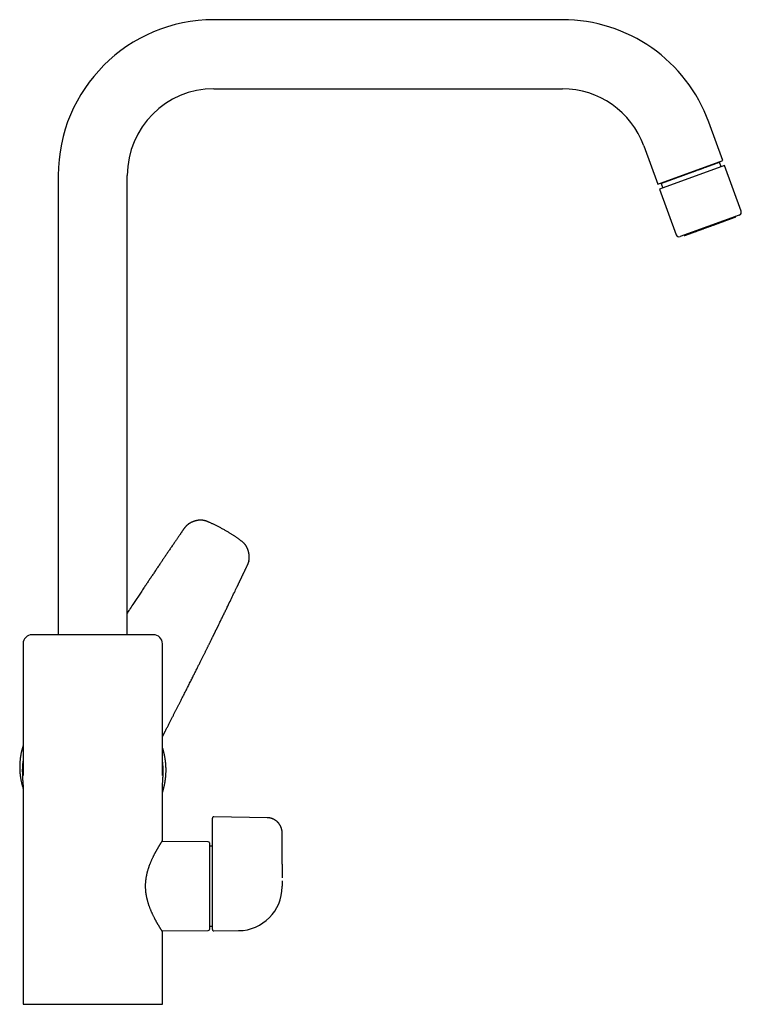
# Model space of a CAD drawing. Header units: millimetres. Extents: x 8 to 806, y 12 to 804.
# Tile 21 of 21: x 568 to 806, y 479 to 804. Entities that reach past the tile are written whole.
import ezdxf

# ---------------------------------------------------------------- set-up
doc = ezdxf.new("R2010")
doc.units = ezdxf.units.MM

msp = doc.modelspace()

# ---------------------------------------------------------------- linework, layer by layer
at = {"color": 7, "linetype": 'Continuous', "lineweight": 30}
for p, q in [((747.18, 804), (632.21, 804)), ((632.21, 781.2), (747.18, 781.2)), ((800.11, 757.47), (795.48, 770.18)), ((774.06, 762.38), (778.68, 749.68)), ((778.68, 749.68), (800.11, 757.47)), ((800.7, 755.85), (779.27, 748.05)), ((799.07, 756.94), (799.09, 757.1)), ((799.62, 755.45), (799.07, 756.94)), ((806.17, 740.81), (800.7, 755.85)), ((580.81, 752.6), (580.81, 601)), ((603.61, 601), (603.61, 752.6)), ((779.27, 748.05), (784.75, 733.01)), ((779.7, 750.05), (779.81, 749.93)), ((779.81, 749.93), (780.35, 748.44)), ((805.57, 739.53), (795.21, 735.76)), ((804.27, 739), (804.26, 739.05)), ((795.21, 735.76), (786.03, 732.42)), ((787.34, 732.89), (787.36, 732.85)), ((635.92, 635.43), (635.92, 635.43)), ((643.68, 625.13), (643.67, 625.07)), ((643.14, 623.71), (643.14, 623.71)), ((612.21, 601), (572.21, 601)), ((569.21, 598), (569.21, 559.67)), ((615.21, 559.67), (615.21, 598)), ((616.18, 569.23), (616.18, 569.23)), ((615.21, 559.64), (615.21, 559.67)), ((569.21, 546.13), (569.21, 479)), ((615.21, 533), (615.21, 546.13)), ((631.71, 538.47), (631.71, 540.49)), ((649.79, 540.59), (632.11, 540.89)), ((631.71, 534.11), (631.71, 538.47)), ((654.71, 525.22), (654.71, 535.59)), ((630.31, 532.66), (615.07, 532.79)), ((630.71, 532.26), (630.71, 503.74)), ((631.71, 531.2), (630.71, 531.2)), ((631.71, 503.65), (631.71, 531.8)), ((654.71, 519.76), (654.71, 518)), ((654.71, 517.82), (654.71, 518.01)), ((630.71, 504.8), (631.71, 504.8)), ((615.07, 503.21), (630.31, 503.34)), ((615.21, 479), (615.21, 503)), ((632.11, 503.25), (640.29, 503.32)), ((640.33, 503.33), (640.33, 503.33)), ((569.21, 479), (592.21, 479)), ((592.21, 479), (615.21, 479))]:
    msp.add_line(p, q, dxfattribs=at)
at = {"color": 7, "linetype": 'Continuous', "lineweight": 30, "flags": 128}
msp.add_lwpolyline([(654.71, 525.22), (654.71, 521.18), (654.71, 520.8)], dxfattribs=at)
at = {"color": 7, "linetype": 'Continuous', "lineweight": 30}
for centre, radius, start, end in [((632.21, 752.6), 51.4, 90, 180), ((747.18, 752.6), 51.4, 20, 90), ((632.21, 752.6), 28.6, 90, 180), ((747.18, 752.6), 28.6, 20, 90), ((804.09, 738.94), 0.2, 290, 20), ((805.23, 740.47), 1, 290, 20), ((785.68, 733.36), 1, 200, 290), ((787.55, 732.92), 0.2, 200, 290), ((572.21, 598), 3, 90, 180), ((612.21, 598), 3, 0, 90), ((592.03, 555.91), 23.07, 171.6269, 182.0297), ((592.38, 555.91), 23.07, 357.9703, 8.3563), ((630.31, 532.26), 0.4, 0, 89.5), ((640.21, 517.82), 14.5, 270.5, 0), ((630.31, 503.74), 0.4, 270.5, 0), ((632.11, 503.65), 0.4, 180, 270.5)]:
    msp.add_arc(centre, radius, start, end, dxfattribs=at)
for points, knots in [([(799.07, 756.94), (799.07, 756.94), (799.07, 756.94), (799.07, 756.94), (799.04, 756.93), (799.01, 756.92), (798.96, 756.9), (798.91, 756.88), (798.84, 756.86), (798.77, 756.83), (798.69, 756.8), (798.6, 756.77), (798.49, 756.73), (798.37, 756.69), (798.24, 756.64), (798.09, 756.59), (797.94, 756.53), (797.78, 756.47), (797.62, 756.41), (797.44, 756.35), (797.27, 756.29), (797.08, 756.22), (796.89, 756.15), (796.68, 756.07), (796.44, 755.99), (796.2, 755.9), (795.96, 755.81), (795.71, 755.72), (795.47, 755.63), (795.22, 755.54), (794.97, 755.45), (794.71, 755.36), (794.45, 755.26), (794.16, 755.16), (793.86, 755.05), (793.55, 754.93), (793.24, 754.82), (792.94, 754.71), (792.64, 754.6), (792.34, 754.49), (792.04, 754.39), (791.75, 754.28), (791.47, 754.18), (791.21, 754.08), (790.96, 753.99), (790.71, 753.9), (790.46, 753.81), (790.2, 753.72), (789.95, 753.62), (789.7, 753.53), (789.53, 753.47), (789.44, 753.44)], [0, 0, 0, 0, 0.006835, 0.029658, 0.052482, 0.075425, 0.098367, 0.119269, 0.14017, 0.161163, 0.182155, 0.201876, 0.221616, 0.244439, 0.267263, 0.290206, 0.313148, 0.33405, 0.354951, 0.375944, 0.396936, 0.416657, 0.436397, 0.45922, 0.482044, 0.504987, 0.527929, 0.548831, 0.569732, 0.590725, 0.611717, 0.631438, 0.651178, 0.674001, 0.696825, 0.719768, 0.74271, 0.763612, 0.784513, 0.805506, 0.826498, 0.846219, 0.865959, 0.882641, 0.899324, 0.916053, 0.932782, 0.949563, 0.966344, 0.983172, 1, 1, 1, 1]), ([(789.44, 753.44), (789.38, 753.41), (789.24, 753.37), (789.04, 753.29), (788.84, 753.22), (788.64, 753.15), (788.44, 753.07), (788.24, 753), (788.04, 752.93), (787.84, 752.86), (787.64, 752.78), (787.44, 752.71), (787.24, 752.64), (787.04, 752.56), (786.84, 752.49), (786.65, 752.42), (786.45, 752.35), (786.21, 752.26), (785.93, 752.16), (785.61, 752.04), (785.29, 751.93), (784.99, 751.82), (784.71, 751.72), (784.43, 751.62), (784.16, 751.52), (783.91, 751.42), (783.66, 751.33), (783.41, 751.24), (783.16, 751.15), (782.9, 751.06), (782.65, 750.97), (782.42, 750.88), (782.2, 750.8), (781.99, 750.73), (781.79, 750.66), (781.61, 750.59), (781.44, 750.53), (781.27, 750.46), (781.1, 750.4), (780.93, 750.34), (780.77, 750.28), (780.63, 750.23), (780.5, 750.19), (780.39, 750.14), (780.29, 750.11), (780.19, 750.07), (780.11, 750.04), (780.04, 750.02), (779.97, 749.99), (779.92, 749.97), (779.87, 749.96), (779.84, 749.94), (779.82, 749.94), (779.81, 749.93), (779.81, 749.93), (779.81, 749.93)], [0, 0, 0, 0, 0.013223, 0.026452, 0.039735, 0.053018, 0.066323, 0.079629, 0.09304, 0.106451, 0.119886, 0.133321, 0.146863, 0.160404, 0.17397, 0.187536, 0.201158, 0.214787, 0.237611, 0.260435, 0.283377, 0.306319, 0.327221, 0.348122, 0.369114, 0.390107, 0.409828, 0.429567, 0.452391, 0.475215, 0.498157, 0.5211, 0.542001, 0.562903, 0.583895, 0.604887, 0.624608, 0.644348, 0.667172, 0.689995, 0.712938, 0.73588, 0.756781, 0.777683, 0.798675, 0.819668, 0.839388, 0.859128, 0.881952, 0.904776, 0.927718, 0.95066, 0.971562, 0.992463, 1, 1, 1, 1]), ([(803.79, 738.61), (803.77, 738.61), (803.72, 738.59), (803.63, 738.56), (803.55, 738.53), (803.45, 738.49), (803.35, 738.46), (803.24, 738.42), (803.13, 738.38), (803.03, 738.34), (802.92, 738.3), (802.81, 738.26), (802.7, 738.22), (802.59, 738.18), (802.47, 738.13), (802.33, 738.08), (802.16, 738.02), (801.98, 737.96), (801.79, 737.89), (801.59, 737.81), (801.38, 737.74), (801.16, 737.66), (800.91, 737.56), (800.63, 737.46), (800.35, 737.36), (800.06, 737.26), (799.77, 737.15), (799.5, 737.05), (799.25, 736.96), (798.98, 736.87), (798.72, 736.77), (798.45, 736.67), (798.19, 736.58), (797.95, 736.49), (797.71, 736.4), (797.48, 736.32), (797.25, 736.23), (797.01, 736.15), (796.77, 736.06), (796.53, 735.97), (796.28, 735.88), (796.02, 735.79), (795.77, 735.69), (795.51, 735.6), (795.25, 735.51), (795, 735.42), (794.73, 735.32), (794.43, 735.21), (794.1, 735.09), (793.78, 734.97), (793.48, 734.86), (793.22, 734.77), (793, 734.69), (792.77, 734.6), (792.55, 734.52), (792.33, 734.44), (792.11, 734.36), (791.9, 734.29), (791.71, 734.22), (791.54, 734.16), (791.37, 734.09), (791.2, 734.03), (791.04, 733.97), (790.88, 733.91), (790.7, 733.85), (790.5, 733.78), (790.29, 733.7), (790.09, 733.63), (789.9, 733.56), (789.71, 733.49), (789.51, 733.42), (789.31, 733.34), (789.11, 733.27), (788.92, 733.2), (788.74, 733.14), (788.59, 733.08), (788.45, 733.03), (788.33, 732.99), (788.22, 732.95), (788.11, 732.91), (788.02, 732.88), (787.94, 732.85), (787.88, 732.82), (787.82, 732.8), (787.77, 732.78), (787.73, 732.77), (787.69, 732.76), (787.66, 732.74), (787.64, 732.74), (787.62, 732.73), (787.62, 732.73), (787.62, 732.73), (787.62, 732.73)], [0, 0, 0, 0, 0.01031, 0.020603, 0.030886, 0.04117, 0.051462, 0.061773, 0.072553, 0.081129, 0.089696, 0.098259, 0.106824, 0.115394, 0.123976, 0.132575, 0.144436, 0.156272, 0.168097, 0.179925, 0.191768, 0.203641, 0.218174, 0.232674, 0.247164, 0.261671, 0.276218, 0.288332, 0.30042, 0.312497, 0.324575, 0.33667, 0.348797, 0.358965, 0.369114, 0.379252, 0.389387, 0.399529, 0.409684, 0.419863, 0.430792, 0.441701, 0.452601, 0.463501, 0.474412, 0.485345, 0.495816, 0.509967, 0.524105, 0.538253, 0.552435, 0.562743, 0.573034, 0.583317, 0.593601, 0.603895, 0.614207, 0.624989, 0.633565, 0.642132, 0.650695, 0.659259, 0.66783, 0.676412, 0.685011, 0.696871, 0.708708, 0.720533, 0.73236, 0.744204, 0.756076, 0.77061, 0.785109, 0.7996, 0.814106, 0.828653, 0.840768, 0.852856, 0.864932, 0.877011, 0.889106, 0.901232, 0.911401, 0.92155, 0.931687, 0.941823, 0.951964, 0.96212, 0.972299, 0.983228, 0.994137, 1, 1, 1, 1]), ([(804.15, 738.75), (804.15, 738.75), (804.15, 738.75), (804.15, 738.74), (804.13, 738.74), (804.11, 738.73), (804.07, 738.72), (804.03, 738.7), (803.96, 738.68), (803.88, 738.65), (803.82, 738.63), (803.79, 738.61)], [0, 0, 0, 0, 0.048021, 0.151959, 0.256005, 0.360261, 0.460123, 0.595083, 0.729903, 0.864802, 1, 1, 1, 1]), ([(635.92, 635.43), (635.76, 635.53), (635.43, 635.71), (634.95, 635.97), (634.48, 636.23), (634.02, 636.48), (633.56, 636.71), (633.12, 636.93), (632.69, 637.14), (632.26, 637.35), (631.85, 637.54), (631.44, 637.72), (631.05, 637.9), (630.66, 638.07), (630.33, 638.21), (630.05, 638.33), (629.82, 638.43), (629.59, 638.51), (629.36, 638.59), (629.13, 638.65), (628.89, 638.71), (628.66, 638.75), (628.42, 638.78), (628.19, 638.8), (627.96, 638.81), (627.73, 638.81), (627.49, 638.8), (627.24, 638.79), (627, 638.76), (626.76, 638.72), (626.53, 638.68), (626.3, 638.63), (626.07, 638.57), (625.86, 638.51), (625.65, 638.44), (625.45, 638.37), (625.27, 638.3), (625.1, 638.23), (624.94, 638.16), (624.78, 638.09), (624.63, 638.01), (624.48, 637.94), (624.35, 637.86), (624.23, 637.79), (624.12, 637.72), (624.02, 637.66), (623.93, 637.6), (623.84, 637.54), (623.77, 637.49), (623.71, 637.44), (623.65, 637.4), (623.61, 637.37), (623.57, 637.34), (623.54, 637.31), (623.51, 637.29), (623.47, 637.26), (623.42, 637.22), (623.37, 637.17), (623.29, 637.11), (623.19, 637.02), (623.07, 636.9), (622.94, 636.77), (622.81, 636.62), (622.68, 636.47), (622.54, 636.29), (622.4, 636.11), (622.26, 635.91), (622.12, 635.7), (621.97, 635.48), (621.81, 635.25), (621.64, 635.01), (621.47, 634.76), (621.29, 634.5), (621.11, 634.23), (620.92, 633.95), (620.72, 633.66), (620.51, 633.35), (620.28, 633.02), (620.04, 632.66), (619.79, 632.3), (619.53, 631.92), (619.13, 631.34), (618.59, 630.54), (617.91, 629.55), (617.25, 628.57), (616.58, 627.59), (615.93, 626.62), (615.28, 625.66), (614.63, 624.71), (613.96, 623.72), (613.27, 622.7), (612.56, 621.63), (611.86, 620.58), (611.16, 619.54), (610.47, 618.51), (609.78, 617.49), (609.02, 616.34), (608.18, 615.08), (607.26, 613.69), (606.35, 612.31), (605.35, 610.81), (604.44, 609.43), (603.83, 608.51), (603.61, 608.16)], [0, 0, 0, 0, 0.0115117, 0.0227798, 0.0338032, 0.044581, 0.0551126, 0.0652158, 0.0750806, 0.0847065, 0.0940934, 0.1032423, 0.1121547, 0.120832, 0.1292767, 0.1344668, 0.1395657, 0.1445743, 0.1494935, 0.15432, 0.159408, 0.1643837, 0.1692444, 0.1739902, 0.1786225, 0.1831432, 0.188424, 0.1935496, 0.1985203, 0.2033355, 0.2079947, 0.2130272, 0.2178622, 0.2224984, 0.2269354, 0.2311741, 0.2351447, 0.2389256, 0.2425178, 0.2459219, 0.2495627, 0.2529625, 0.2561218, 0.2590406, 0.2617191, 0.2641574, 0.2663556, 0.2683139, 0.2702073, 0.2718103, 0.2731915, 0.2743728, 0.2753544, 0.2761364, 0.2767466, 0.2778606, 0.2792323, 0.2806379, 0.2820773, 0.2854121, 0.288915, 0.292613, 0.2965456, 0.3008017, 0.3053061, 0.3100599, 0.3150629, 0.3203119, 0.3258036, 0.3315374, 0.3375133, 0.3437322, 0.3501945, 0.3568999, 0.3638482, 0.3710388, 0.3784717, 0.3869269, 0.3956742, 0.404713, 0.4140428, 0.4236631, 0.448455, 0.4730386, 0.4974115, 0.5215757, 0.5455331, 0.5692855, 0.5928348, 0.6161826, 0.6426213, 0.6688015, 0.6947254, 0.7203955, 0.745814, 0.7709842, 0.7959984, 0.8302376, 0.8643005, 0.8981913, 0.9319137, 0.9748343, 1, 1, 1, 1]), ([(643.68, 625.13), (643.69, 625.14), (643.7, 625.19), (643.72, 625.29), (643.75, 625.43), (643.78, 625.58), (643.8, 625.75), (643.82, 625.93), (643.84, 626.11), (643.85, 626.3), (643.85, 626.47), (643.85, 626.63), (643.85, 626.8), (643.84, 626.98), (643.83, 627.16), (643.81, 627.33), (643.79, 627.49), (643.77, 627.64), (643.75, 627.78), (643.73, 627.9), (643.71, 628.01), (643.68, 628.11), (643.67, 628.2), (643.65, 628.27), (643.63, 628.34), (643.62, 628.39), (643.61, 628.43), (643.6, 628.45), (643.6, 628.47), (643.59, 628.49), (643.58, 628.53), (643.57, 628.57), (643.56, 628.61), (643.55, 628.66), (643.53, 628.71), (643.51, 628.77), (643.49, 628.83), (643.47, 628.89), (643.45, 628.96), (643.42, 629.03), (643.39, 629.12), (643.36, 629.21), (643.32, 629.3), (643.28, 629.41), (643.23, 629.52), (643.18, 629.64), (643.12, 629.77), (643.05, 629.9), (642.97, 630.04), (642.89, 630.18), (642.8, 630.34), (642.69, 630.5), (642.57, 630.66), (642.44, 630.83), (642.3, 630.99), (642.14, 631.16), (641.97, 631.33), (641.78, 631.49), (641.58, 631.66), (641.36, 631.83), (641.12, 632.01), (640.85, 632.21), (640.58, 632.41), (640.29, 632.62), (639.99, 632.83), (639.69, 633.04), (639.37, 633.26), (639.04, 633.49), (638.7, 633.71), (638.34, 633.95), (637.97, 634.19), (637.59, 634.43), (637.19, 634.68), (636.78, 634.93), (636.35, 635.18), (636.06, 635.35), (635.92, 635.43)], [0, 0, 0, 0, 0.001815, 0.011411, 0.021771, 0.032903, 0.044811, 0.0575, 0.070975, 0.085238, 0.096403, 0.10801, 0.120058, 0.13255, 0.145487, 0.158536, 0.170023, 0.180656, 0.190434, 0.199356, 0.20742, 0.21475, 0.221189, 0.226735, 0.231388, 0.235146, 0.238009, 0.239977, 0.240894, 0.24209, 0.244555, 0.247981, 0.251359, 0.254611, 0.257737, 0.263005, 0.267872, 0.272335, 0.276899, 0.282353, 0.288708, 0.295965, 0.303188, 0.311127, 0.319782, 0.329152, 0.339236, 0.349836, 0.361127, 0.37311, 0.38579, 0.399421, 0.413785, 0.428885, 0.444724, 0.461294, 0.478273, 0.495945, 0.514297, 0.533331, 0.555872, 0.579302, 0.603624, 0.628844, 0.654964, 0.681497, 0.708904, 0.737186, 0.766345, 0.797, 0.828566, 0.861041, 0.894424, 0.928713, 0.963906, 1, 1, 1, 1]), ([(643.14, 623.71), (643.17, 623.76), (643.22, 623.87), (643.29, 624.03), (643.36, 624.18), (643.43, 624.33), (643.48, 624.47), (643.53, 624.6), (643.57, 624.71), (643.6, 624.81), (643.62, 624.89), (643.64, 624.96), (643.66, 625.02), (643.67, 625.05), (643.67, 625.07)], [0, 0, 0, 0, 0.114083, 0.227006, 0.337677, 0.445205, 0.548932, 0.632274, 0.71295, 0.791481, 0.84955, 0.907395, 0.964981, 1, 1, 1, 1]), ([(616.18, 569.23), (616.27, 569.42), (616.53, 569.91), (616.94, 570.72), (617.42, 571.65), (617.89, 572.56), (618.35, 573.46), (618.8, 574.34), (619.23, 575.19), (619.67, 576.04), (620.09, 576.88), (620.52, 577.71), (620.93, 578.53), (621.34, 579.34), (621.75, 580.13), (622.14, 580.91), (622.53, 581.67), (622.91, 582.43), (623.28, 583.16), (623.65, 583.89), (624, 584.6), (624.35, 585.29), (624.7, 585.98), (625.03, 586.64), (625.35, 587.28), (625.65, 587.89), (625.94, 588.46), (626.22, 589.03), (626.5, 589.58), (626.77, 590.12), (627.03, 590.64), (627.28, 591.15), (627.53, 591.64), (627.77, 592.12), (628, 592.59), (628.23, 593.04), (628.45, 593.48), (628.66, 593.91), (628.87, 594.33), (629.07, 594.73), (629.27, 595.13), (629.46, 595.53), (629.65, 595.91), (629.83, 596.28), (630.01, 596.63), (630.18, 596.98), (630.35, 597.33), (630.52, 597.68), (630.7, 598.02), (630.86, 598.36), (631.02, 598.68), (631.18, 599), (631.32, 599.29), (631.46, 599.58), (631.6, 599.86), (631.73, 600.13), (631.86, 600.39), (631.98, 600.63), (632.09, 600.86), (632.2, 601.08), (632.29, 601.26), (632.36, 601.4), (632.41, 601.51), (632.47, 601.62), (632.52, 601.72), (632.56, 601.82), (632.62, 601.92), (632.67, 602.04), (632.73, 602.16), (632.8, 602.3), (632.88, 602.45), (632.96, 602.62), (633.04, 602.79), (633.13, 602.97), (633.23, 603.17), (633.33, 603.38), (633.44, 603.6), (633.55, 603.82), (633.66, 604.06), (633.78, 604.3), (633.95, 604.65), (634.18, 605.12), (634.46, 605.7), (634.74, 606.27), (635.01, 606.83), (635.29, 607.4), (635.57, 607.98), (635.86, 608.57), (636.15, 609.16), (636.44, 609.77), (636.74, 610.37), (637.25, 611.44), (637.99, 612.96), (638.91, 614.86), (639.54, 616.18), (639.9, 616.92), (640.01, 617.15), (640.11, 617.37), (640.21, 617.58), (640.31, 617.78), (640.4, 617.97), (640.49, 618.16), (640.58, 618.34), (640.66, 618.51), (640.73, 618.66), (640.8, 618.81), (640.86, 618.94), (640.92, 619.05), (640.97, 619.16), (641.01, 619.25), (641.05, 619.32), (641.07, 619.37), (641.08, 619.4), (641.1, 619.43), (641.12, 619.48), (641.15, 619.54), (641.19, 619.61), (641.22, 619.69), (641.27, 619.78), (641.31, 619.88), (641.37, 619.99), (641.43, 620.11), (641.49, 620.25), (641.57, 620.41), (641.65, 620.58), (641.74, 620.77), (641.84, 620.97), (641.94, 621.19), (642.05, 621.42), (642.17, 621.66), (642.29, 621.92), (642.42, 622.19), (642.55, 622.47), (642.69, 622.76), (642.84, 623.07), (642.99, 623.39), (643.09, 623.6), (643.14, 623.71)], [0, 0, 0, 0, 0.010089, 0.027535, 0.044721, 0.061648, 0.078315, 0.094432, 0.110299, 0.125915, 0.141282, 0.156704, 0.171865, 0.186766, 0.201406, 0.215786, 0.229906, 0.243765, 0.257363, 0.270701, 0.283778, 0.296595, 0.309152, 0.321448, 0.333483, 0.344287, 0.354872, 0.365238, 0.375385, 0.385314, 0.395023, 0.40425, 0.41327, 0.422084, 0.43069, 0.43909, 0.447139, 0.454989, 0.462639, 0.47009, 0.477487, 0.484676, 0.491658, 0.498433, 0.505, 0.511359, 0.517512, 0.52414, 0.530537, 0.536704, 0.54264, 0.548345, 0.553819, 0.559063, 0.564076, 0.56908, 0.573831, 0.578329, 0.582574, 0.586565, 0.590304, 0.59242, 0.594447, 0.596382, 0.598227, 0.599994, 0.601883, 0.603958, 0.60622, 0.608789, 0.611563, 0.614542, 0.617725, 0.621112, 0.624704, 0.628501, 0.632503, 0.636708, 0.641051, 0.645437, 0.649866, 0.660473, 0.671318, 0.681382, 0.691642, 0.702098, 0.71275, 0.723597, 0.734441, 0.745473, 0.756586, 0.76771, 0.803824, 0.840052, 0.872027, 0.87622, 0.880405, 0.884438, 0.888275, 0.891914, 0.895356, 0.898886, 0.902182, 0.905244, 0.908071, 0.910663, 0.913021, 0.915145, 0.917082, 0.918771, 0.920214, 0.920808, 0.921347, 0.921956, 0.922813, 0.923917, 0.925137, 0.926563, 0.928193, 0.930029, 0.93207, 0.934317, 0.936769, 0.939703, 0.942886, 0.946317, 0.949996, 0.953924, 0.9581, 0.962525, 0.967197, 0.972119, 0.977288, 0.982607, 0.988165, 0.993963, 1, 1, 1, 1]), ([(615.21, 567.23), (615.21, 567.23), (615.22, 567.27), (615.26, 567.34), (615.3, 567.45), (615.35, 567.54), (615.39, 567.64), (615.43, 567.73), (615.47, 567.82), (615.52, 567.91), (615.55, 567.99), (615.58, 568.04), (615.59, 568.06), (615.6, 568.08), (615.6, 568.09), (615.61, 568.11), (615.63, 568.14), (615.64, 568.18), (615.67, 568.23), (615.7, 568.29), (615.74, 568.37), (615.78, 568.45), (615.82, 568.54), (615.87, 568.64), (615.93, 568.75), (615.99, 568.87), (616.06, 569), (616.12, 569.12), (616.16, 569.2), (616.18, 569.23)], [0, 0, 0, 0, 0.000681, 0.056301, 0.108035, 0.155894, 0.200237, 0.244922, 0.291016, 0.338514, 0.386532, 0.402321, 0.414919, 0.424329, 0.430554, 0.43644, 0.44967, 0.469506, 0.495944, 0.528974, 0.564161, 0.604624, 0.650352, 0.701336, 0.757561, 0.817873, 0.883215, 0.95357, 1, 1, 1, 1]), ([(569.21, 564.34), (569.2, 564.32), (569.15, 564.19), (569.08, 563.95), (568.99, 563.64), (568.9, 563.34), (568.83, 563.05), (568.75, 562.76), (568.69, 562.49), (568.63, 562.23), (568.57, 561.97), (568.53, 561.73), (568.48, 561.5), (568.44, 561.27), (568.4, 561.05), (568.37, 560.84), (568.34, 560.64), (568.31, 560.45), (568.28, 560.2), (568.24, 559.89), (568.2, 559.49), (568.17, 559.07), (568.14, 558.62), (568.11, 558.12), (568.1, 557.59), (568.1, 557.02), (568.11, 556.44), (568.14, 555.86), (568.19, 555.27), (568.25, 554.69), (568.32, 554.15), (568.39, 553.65), (568.47, 553.19), (568.56, 552.73), (568.66, 552.27), (568.77, 551.81), (568.89, 551.35), (569.02, 550.88), (569.12, 550.52), (569.19, 550.31), (569.21, 550.25)], [0, 0, 0, 0, 0.005888, 0.029689, 0.052744, 0.075058, 0.096632, 0.117471, 0.137575, 0.156947, 0.17526, 0.192868, 0.209771, 0.225968, 0.241734, 0.256767, 0.271066, 0.284638, 0.297971, 0.324315, 0.350869, 0.382662, 0.414583, 0.446639, 0.486579, 0.526756, 0.567191, 0.607808, 0.648408, 0.689006, 0.729624, 0.761569, 0.793553, 0.825587, 0.857685, 0.889873, 0.922331, 0.955118, 0.988059, 1, 1, 1, 1]), ([(615.2, 548.85), (615.21, 548.88), (615.26, 549), (615.32, 549.22), (615.41, 549.5), (615.49, 549.78), (615.57, 550.07), (615.64, 550.35), (615.71, 550.64), (615.78, 550.92), (615.84, 551.21), (615.91, 551.5), (615.96, 551.79), (616.02, 552.08), (616.07, 552.37), (616.11, 552.66), (616.16, 552.95), (616.19, 553.24), (616.23, 553.53), (616.26, 553.83), (616.29, 554.12), (616.32, 554.41), (616.34, 554.71), (616.36, 555), (616.37, 555.3), (616.38, 555.59), (616.39, 555.89), (616.39, 556.18), (616.39, 556.48), (616.39, 556.77), (616.38, 557.07), (616.37, 557.36), (616.36, 557.66), (616.34, 557.95), (616.32, 558.25), (616.29, 558.54), (616.26, 558.83), (616.23, 559.13), (616.19, 559.42), (616.15, 559.71), (616.11, 560.01), (616.06, 560.3), (616.01, 560.59), (615.96, 560.88), (615.9, 561.17), (615.84, 561.46), (615.77, 561.75), (615.71, 562.04), (615.63, 562.32), (615.56, 562.61), (615.48, 562.9), (615.4, 563.18), (615.31, 563.46), (615.25, 563.67), (615.21, 563.78), (615.21, 563.79)], [0, 0, 0, 0, 0.006336, 0.025684, 0.045034, 0.064388, 0.083745, 0.103105, 0.122468, 0.141834, 0.161203, 0.180576, 0.199951, 0.219329, 0.23871, 0.258094, 0.277481, 0.296871, 0.316264, 0.33566, 0.355059, 0.374461, 0.393865, 0.413273, 0.432684, 0.452097, 0.471514, 0.490933, 0.510355, 0.52978, 0.549208, 0.568639, 0.588073, 0.60751, 0.62695, 0.646393, 0.665839, 0.685287, 0.704739, 0.724194, 0.743652, 0.763112, 0.782576, 0.802043, 0.821513, 0.840986, 0.860462, 0.879941, 0.899423, 0.918908, 0.938397, 0.957889, 0.977384, 0.996882, 1, 1, 1, 1]), ([(569.21, 559.28), (569.21, 559.27), (569.19, 559.16), (569.16, 558.96), (569.13, 558.67), (569.09, 558.39), (569.06, 558.1), (569.04, 557.81), (569.02, 557.53), (569, 557.24), (568.98, 556.95), (568.97, 556.66), (568.96, 556.37), (568.96, 556.17), (568.96, 556.06), (568.96, 556.05)], [0, 0, 0, 0, 0.010667, 0.099421, 0.188189, 0.276971, 0.365767, 0.454577, 0.543401, 0.632239, 0.721091, 0.809957, 0.898837, 0.987731, 1, 1, 1, 1]), ([(569.21, 559.67), (569.21, 559.67), (569.21, 559.66), (569.21, 559.65), (569.21, 559.65)], [0, 0, 0, 0, 0.401683, 1, 1, 1, 1]), ([(569.21, 559.65), (569.21, 559.65), (569.21, 559.64), (569.21, 559.62), (569.21, 559.59), (569.21, 559.56), (569.21, 559.52), (569.21, 559.49), (569.21, 559.47), (569.21, 559.44), (569.21, 559.41), (569.21, 559.38), (569.21, 559.34), (569.21, 559.29), (569.21, 559.25), (569.21, 559.2), (569.21, 559.14), (569.21, 559.08), (569.21, 559.02), (569.21, 558.97), (569.21, 558.92), (569.21, 558.87), (569.21, 558.82), (569.21, 558.76), (569.21, 558.68), (569.21, 558.58), (569.21, 558.48), (569.21, 558.38), (569.21, 558.27), (569.21, 558.17), (569.21, 558.1), (569.21, 558.04), (569.21, 557.99), (569.21, 557.94), (569.21, 557.9), (569.21, 557.85), (569.21, 557.82), (569.21, 557.77), (569.21, 557.73), (569.21, 557.67), (569.21, 557.61), (569.21, 557.55), (569.21, 557.5), (569.21, 557.45), (569.21, 557.38), (569.21, 557.31), (569.21, 557.24), (569.21, 557.17), (569.21, 557.12), (569.21, 557.08), (569.21, 557.04), (569.21, 557), (569.21, 556.94), (569.21, 556.85), (569.21, 556.72), (569.21, 556.56), (569.21, 556.42), (569.21, 556.31), (569.21, 556.24), (569.21, 556.17), (569.21, 556.12), (569.21, 556.08), (569.21, 556.05), (569.21, 556.02), (569.21, 555.99), (569.21, 555.96), (569.21, 555.91), (569.21, 555.86), (569.21, 555.75), (569.21, 555.59), (569.21, 555.41), (569.21, 555.25), (569.21, 555.13), (569.21, 555.03), (569.21, 554.95), (569.21, 554.91), (569.21, 554.86), (569.21, 554.81), (569.21, 554.77), (569.21, 554.74), (569.21, 554.71), (569.21, 554.69), (569.21, 554.66), (569.21, 554.64), (569.21, 554.61), (569.21, 554.59), (569.21, 554.57), (569.21, 554.55), (569.21, 554.54), (569.21, 554.53), (569.21, 554.53), (569.21, 554.53), (569.21, 554.53), (569.21, 554.53), (569.21, 554.53), (569.21, 554.53), (569.21, 554.53), (569.21, 554.53), (569.21, 554.53), (569.21, 554.52), (569.21, 554.52), (569.21, 554.52), (569.21, 554.52), (569.21, 554.51), (569.21, 554.51), (569.21, 554.51), (569.21, 554.51)], [0, 0, 0, 0, 0.001267, 0.005484, 0.009103, 0.014313, 0.018799, 0.022667, 0.025941, 0.029451, 0.033713, 0.038732, 0.044641, 0.05054, 0.056619, 0.063639, 0.071557, 0.08073, 0.088491, 0.095452, 0.102304, 0.109253, 0.116194, 0.122907, 0.136141, 0.149249, 0.163075, 0.177778, 0.193556, 0.209681, 0.217305, 0.224854, 0.232309, 0.239249, 0.245506, 0.251079, 0.256578, 0.261809, 0.268395, 0.276338, 0.28496, 0.293134, 0.300843, 0.308085, 0.314858, 0.326997, 0.337381, 0.346259, 0.353636, 0.35786, 0.363257, 0.369973, 0.377918, 0.386238, 0.40802, 0.430965, 0.455122, 0.466864, 0.477144, 0.48596, 0.492919, 0.498583, 0.502955, 0.506182, 0.510113, 0.515213, 0.521545, 0.529113, 0.537338, 0.566431, 0.595078, 0.614187, 0.632127, 0.648644, 0.655934, 0.662904, 0.669553, 0.675882, 0.681945, 0.686245, 0.690656, 0.695274, 0.700184, 0.707301, 0.715192, 0.723951, 0.735702, 0.74889, 0.763578, 0.779812, 0.79763, 0.816956, 0.835771, 0.853522, 0.870208, 0.885827, 0.900377, 0.913856, 0.93064, 0.945395, 0.958118, 0.968811, 0.975921, 0.983305, 0.991956, 1, 1, 1, 1]), ([(615.2, 554.51), (615.2, 554.51), (615.2, 554.51), (615.2, 554.52), (615.2, 554.53), (615.2, 554.54), (615.2, 554.55), (615.2, 554.55), (615.2, 554.57), (615.2, 554.6), (615.2, 554.62), (615.2, 554.65), (615.2, 554.68), (615.2, 554.71), (615.2, 554.76), (615.2, 554.81), (615.2, 554.87), (615.2, 554.94), (615.2, 555.01), (615.2, 555.08), (615.2, 555.16), (615.2, 555.23), (615.2, 555.31), (615.2, 555.41), (615.2, 555.51), (615.2, 555.61), (615.2, 555.71), (615.2, 555.79), (615.21, 555.87), (615.21, 555.94), (615.21, 556.01), (615.21, 556.08), (615.21, 556.17), (615.21, 556.26), (615.21, 556.35), (615.21, 556.45), (615.21, 556.55), (615.21, 556.65), (615.21, 556.75), (615.21, 556.84), (615.21, 556.91), (615.21, 556.97), (615.21, 557.02), (615.21, 557.07), (615.21, 557.12), (615.21, 557.18), (615.21, 557.27), (615.21, 557.38), (615.21, 557.5), (615.21, 557.6), (615.21, 557.68), (615.21, 557.73), (615.21, 557.78), (615.21, 557.84), (615.21, 557.9), (615.21, 557.98), (615.21, 558.05), (615.21, 558.13), (615.21, 558.21), (615.21, 558.28), (615.21, 558.34), (615.21, 558.38), (615.21, 558.42), (615.21, 558.46), (615.21, 558.51), (615.21, 558.57), (615.21, 558.63), (615.21, 558.7), (615.21, 558.76), (615.21, 558.82), (615.21, 558.88), (615.21, 558.92), (615.21, 558.96), (615.21, 559), (615.21, 559.04), (615.21, 559.09), (615.21, 559.15), (615.21, 559.21), (615.21, 559.26), (615.21, 559.32), (615.21, 559.37), (615.21, 559.42), (615.21, 559.45), (615.21, 559.47), (615.21, 559.49), (615.21, 559.52), (615.21, 559.55), (615.21, 559.59), (615.21, 559.62), (615.21, 559.64)], [0, 0, 0, 0, 0.019843, 0.057437, 0.093145, 0.106911, 0.120387, 0.13349, 0.145728, 0.157233, 0.164183, 0.171037, 0.177876, 0.184781, 0.194224, 0.204101, 0.214565, 0.225748, 0.237758, 0.250113, 0.262277, 0.274254, 0.286047, 0.30346, 0.320481, 0.337125, 0.353328, 0.368042, 0.380742, 0.391736, 0.402265, 0.415039, 0.428426, 0.443645, 0.459553, 0.475634, 0.491899, 0.508359, 0.525026, 0.540828, 0.551967, 0.561549, 0.569584, 0.576646, 0.585087, 0.595167, 0.60683, 0.628481, 0.649143, 0.66866, 0.677742, 0.686348, 0.694508, 0.703478, 0.713931, 0.725554, 0.739142, 0.752447, 0.76547, 0.777345, 0.785729, 0.792823, 0.798829, 0.805745, 0.814084, 0.823829, 0.834931, 0.844596, 0.855083, 0.865565, 0.874584, 0.882121, 0.888295, 0.893615, 0.900623, 0.908946, 0.91922, 0.928629, 0.937858, 0.946848, 0.956062, 0.964437, 0.967709, 0.97121, 0.974942, 0.979345, 0.985196, 0.992547, 1, 1, 1, 1]), ([(615.45, 556.12), (615.45, 556.18), (615.45, 556.35), (615.44, 556.61), (615.43, 556.89), (615.42, 557.18), (615.4, 557.47), (615.38, 557.76), (615.36, 558.05), (615.33, 558.33), (615.3, 558.62), (615.26, 558.91), (615.23, 559.13), (615.21, 559.25), (615.21, 559.28)], [0, 0, 0, 0, 0.062769, 0.153788, 0.244822, 0.33587, 0.426932, 0.518009, 0.6091, 0.700206, 0.791326, 0.882462, 0.973611, 1, 1, 1, 1]), ([(568.98, 555.1), (568.98, 555.03), (568.99, 554.8), (569, 554.38), (569.03, 553.86), (569.06, 553.33), (569.09, 552.81), (569.13, 552.28), (569.16, 551.79), (569.19, 551.48), (569.2, 551.35)], [0, 0, 0, 0, 0.0489509, 0.1892166, 0.3294551, 0.4696626, 0.6098356, 0.7499703, 0.8900632, 1, 1, 1, 1]), ([(615.21, 551.34), (615.23, 551.49), (615.25, 551.82), (615.29, 552.32), (615.33, 552.85), (615.36, 553.37), (615.39, 553.9), (615.41, 554.42), (615.43, 554.82), (615.44, 555.05), (615.44, 555.1)], [0, 0, 0, 0, 0.120776, 0.260861, 0.400982, 0.541134, 0.681315, 0.821521, 0.961748, 1, 1, 1, 1]), ([(569.19, 551.45), (569.19, 551.45), (569.19, 551.45), (569.19, 551.45), (569.19, 551.45), (569.19, 551.45), (569.2, 551.44), (569.2, 551.44), (569.2, 551.43), (569.2, 551.43), (569.2, 551.42), (569.2, 551.42), (569.2, 551.41), (569.2, 551.4), (569.2, 551.39), (569.2, 551.39), (569.2, 551.38), (569.2, 551.37), (569.2, 551.36), (569.2, 551.35), (569.2, 551.34), (569.2, 551.33), (569.2, 551.32), (569.2, 551.31), (569.2, 551.29), (569.2, 551.27), (569.2, 551.25), (569.2, 551.22), (569.2, 551.2), (569.2, 551.18), (569.21, 551.17), (569.21, 551.15), (569.21, 551.14), (569.21, 551.12), (569.21, 551.11), (569.21, 551.09), (569.21, 551.07), (569.21, 551.04), (569.21, 551.02), (569.21, 551.01), (569.21, 551.01), (569.21, 551.01)], [0, 0, 0, 0, 0.02245, 0.045292, 0.067267, 0.088655, 0.109478, 0.129767, 0.151526, 0.173356, 0.197354, 0.223519, 0.251163, 0.277031, 0.300702, 0.32218, 0.341425, 0.359838, 0.379675, 0.400973, 0.423729, 0.447498, 0.472673, 0.499252, 0.526652, 0.574165, 0.619733, 0.663358, 0.705043, 0.731355, 0.755954, 0.77884, 0.800016, 0.819688, 0.840712, 0.868408, 0.899256, 0.933181, 0.967366, 0.994571, 1, 1, 1, 1]), ([(569.21, 551.04), (569.21, 551.04), (569.21, 551.04), (569.21, 551.03), (569.21, 551.02), (569.21, 551), (569.21, 550.98), (569.21, 550.95), (569.21, 550.93), (569.21, 550.9), (569.21, 550.87), (569.21, 550.84), (569.21, 550.81), (569.21, 550.78), (569.21, 550.75), (569.21, 550.71), (569.21, 550.66), (569.21, 550.6), (569.21, 550.54), (569.21, 550.47), (569.21, 550.39), (569.21, 550.31), (569.21, 550.23), (569.21, 550.15), (569.21, 550.08), (569.21, 550.01), (569.21, 549.93), (569.21, 549.85), (569.21, 549.76), (569.21, 549.67), (569.21, 549.58), (569.21, 549.5), (569.21, 549.43), (569.21, 549.36), (569.21, 549.29), (569.21, 549.22), (569.21, 549.15), (569.21, 549.06), (569.21, 548.96), (569.21, 548.86), (569.21, 548.78), (569.21, 548.7), (569.21, 548.62), (569.21, 548.53), (569.21, 548.44), (569.21, 548.35), (569.21, 548.26), (569.21, 548.17), (569.21, 548.07), (569.21, 547.97), (569.21, 547.88), (569.21, 547.79), (569.21, 547.71), (569.21, 547.61), (569.21, 547.52), (569.21, 547.44), (569.21, 547.36), (569.21, 547.27), (569.21, 547.18), (569.21, 547.11), (569.21, 547.04), (569.21, 546.99), (569.21, 546.94), (569.21, 546.9), (569.21, 546.86), (569.21, 546.82), (569.21, 546.77), (569.21, 546.72), (569.21, 546.66), (569.21, 546.6), (569.21, 546.54), (569.21, 546.49), (569.21, 546.45), (569.21, 546.41), (569.21, 546.37), (569.21, 546.33), (569.21, 546.27), (569.21, 546.2), (569.21, 546.15), (569.21, 546.13)], [0, 0, 0, 0, 0.001217, 0.014264, 0.027073, 0.041714, 0.055161, 0.067359, 0.07578, 0.083669, 0.091127, 0.098265, 0.10498, 0.11125, 0.117839, 0.124962, 0.134031, 0.145064, 0.15806, 0.172125, 0.185449, 0.202478, 0.218023, 0.232093, 0.245009, 0.259842, 0.274557, 0.289453, 0.306226, 0.325091, 0.340419, 0.355692, 0.370925, 0.385025, 0.396792, 0.408718, 0.423447, 0.440854, 0.460127, 0.480132, 0.495896, 0.508654, 0.523814, 0.540556, 0.558651, 0.575359, 0.591282, 0.610089, 0.630438, 0.64918, 0.666269, 0.682332, 0.697887, 0.716415, 0.735976, 0.748307, 0.764261, 0.782348, 0.79922, 0.813752, 0.826742, 0.836314, 0.844922, 0.851995, 0.858722, 0.867319, 0.877029, 0.887506, 0.89764, 0.909066, 0.920635, 0.931759, 0.938312, 0.945235, 0.952531, 0.961011, 0.971743, 0.984743, 1, 1, 1, 1]), ([(615.21, 546.13), (615.21, 546.15), (615.21, 546.18), (615.21, 546.23), (615.21, 546.27), (615.21, 546.3), (615.21, 546.33), (615.21, 546.36), (615.21, 546.4), (615.21, 546.44), (615.21, 546.48), (615.21, 546.53), (615.21, 546.57), (615.21, 546.61), (615.21, 546.65), (615.21, 546.68), (615.21, 546.73), (615.21, 546.8), (615.21, 546.86), (615.21, 546.92), (615.21, 546.96), (615.21, 547.01), (615.21, 547.07), (615.21, 547.12), (615.21, 547.18), (615.21, 547.25), (615.21, 547.32), (615.21, 547.39), (615.21, 547.46), (615.21, 547.53), (615.21, 547.59), (615.21, 547.66), (615.21, 547.73), (615.21, 547.81), (615.21, 547.9), (615.21, 547.99), (615.2, 548.07), (615.2, 548.14), (615.2, 548.21), (615.2, 548.26), (615.2, 548.31), (615.2, 548.36), (615.2, 548.41), (615.2, 548.46), (615.2, 548.53), (615.2, 548.59), (615.2, 548.68), (615.2, 548.78), (615.2, 548.9), (615.2, 549.03), (615.2, 549.16), (615.2, 549.26), (615.2, 549.34), (615.2, 549.41), (615.2, 549.47), (615.2, 549.54), (615.2, 549.61), (615.2, 549.67), (615.2, 549.73), (615.2, 549.78), (615.2, 549.81), (615.2, 549.84), (615.2, 549.88), (615.2, 549.92), (615.2, 549.97), (615.2, 550.02), (615.2, 550.08), (615.2, 550.16), (615.2, 550.26), (615.2, 550.37), (615.2, 550.48), (615.2, 550.57), (615.2, 550.63), (615.2, 550.68), (615.2, 550.73), (615.2, 550.78), (615.2, 550.82), (615.2, 550.86), (615.21, 550.9), (615.21, 550.93), (615.21, 550.96), (615.21, 550.98), (615.21, 551), (615.21, 551.02), (615.21, 551.04), (615.21, 551.05), (615.21, 551.05), (615.21, 551.05)], [0, 0, 0, 0, 0.011477, 0.02064, 0.027671, 0.033221, 0.038634, 0.04579, 0.053094, 0.061411, 0.068952, 0.077517, 0.086407, 0.093886, 0.099949, 0.106597, 0.114705, 0.12938, 0.1423, 0.152793, 0.160947, 0.169863, 0.180586, 0.191682, 0.201568, 0.215444, 0.229776, 0.243297, 0.255587, 0.269054, 0.280808, 0.29369, 0.307661, 0.322763, 0.339614, 0.357406, 0.373033, 0.386793, 0.39895, 0.409868, 0.419935, 0.428164, 0.437007, 0.447419, 0.459878, 0.47356, 0.485742, 0.507923, 0.531916, 0.556375, 0.580826, 0.605282, 0.616444, 0.628092, 0.640422, 0.653448, 0.667183, 0.680219, 0.691312, 0.700458, 0.706277, 0.711436, 0.717993, 0.726151, 0.735918, 0.746879, 0.757733, 0.768388, 0.791861, 0.814299, 0.835114, 0.853187, 0.863697, 0.873143, 0.883208, 0.891511, 0.900409, 0.909299, 0.918216, 0.927334, 0.936815, 0.946802, 0.957416, 0.971558, 0.984156, 0.995281, 1, 1, 1, 1]), ([(615.21, 551.01), (615.21, 551.01), (615.21, 551.02), (615.21, 551.03), (615.21, 551.04), (615.21, 551.06), (615.21, 551.07), (615.21, 551.09), (615.21, 551.11), (615.21, 551.12), (615.21, 551.13), (615.21, 551.14), (615.21, 551.15), (615.21, 551.16), (615.21, 551.17), (615.21, 551.17), (615.21, 551.18), (615.21, 551.19), (615.21, 551.2), (615.21, 551.21), (615.21, 551.22), (615.21, 551.24), (615.21, 551.25), (615.21, 551.27), (615.21, 551.28), (615.21, 551.29), (615.21, 551.31), (615.21, 551.32), (615.21, 551.33), (615.21, 551.34), (615.21, 551.35), (615.22, 551.35), (615.22, 551.36), (615.22, 551.37), (615.22, 551.37), (615.22, 551.38), (615.22, 551.39), (615.22, 551.4), (615.22, 551.4), (615.22, 551.41), (615.22, 551.42), (615.22, 551.42), (615.22, 551.42), (615.22, 551.43), (615.22, 551.43), (615.22, 551.44), (615.22, 551.44), (615.22, 551.44), (615.22, 551.45), (615.22, 551.45), (615.22, 551.45), (615.22, 551.45), (615.22, 551.45), (615.22, 551.45)], [0, 0, 0, 0, 0.013672, 0.046429, 0.069669, 0.09291, 0.116153, 0.139401, 0.162603, 0.18413, 0.199316, 0.21298, 0.225122, 0.235741, 0.244861, 0.254364, 0.267824, 0.283529, 0.301479, 0.321677, 0.344124, 0.36836, 0.39477, 0.421915, 0.447507, 0.477787, 0.505498, 0.530639, 0.553206, 0.569132, 0.583467, 0.597342, 0.612725, 0.630015, 0.648913, 0.669422, 0.691542, 0.714775, 0.736572, 0.756571, 0.773158, 0.788265, 0.801892, 0.815342, 0.830808, 0.848323, 0.867891, 0.891787, 0.916471, 0.940158, 0.962849, 0.984545, 1, 1, 1, 1]), ([(632.11, 540.89), (632.09, 540.89), (632.06, 540.89), (632, 540.88), (631.96, 540.87), (631.91, 540.84), (631.87, 540.82), (631.84, 540.79), (631.81, 540.76), (631.78, 540.73), (631.76, 540.7), (631.74, 540.67), (631.73, 540.63), (631.72, 540.59), (631.71, 540.54), (631.71, 540.51), (631.71, 540.49)], [0, 0, 0, 0, 0.0905485, 0.1761762, 0.255159, 0.3261296, 0.4066176, 0.471518, 0.5337094, 0.5956919, 0.6571656, 0.7203489, 0.777718, 0.8442732, 0.9188645, 1, 1, 1, 1]), ([(654.71, 535.59), (654.71, 535.66), (654.7, 535.81), (654.69, 536.03), (654.66, 536.24), (654.63, 536.44), (654.59, 536.63), (654.55, 536.83), (654.49, 537.03), (654.43, 537.23), (654.36, 537.42), (654.29, 537.59), (654.21, 537.76), (654.13, 537.92), (654.04, 538.08), (653.95, 538.22), (653.87, 538.35), (653.8, 538.46), (653.73, 538.55), (653.67, 538.63), (653.62, 538.7), (653.56, 538.78), (653.49, 538.86), (653.41, 538.95), (653.31, 539.06), (653.19, 539.17), (653.07, 539.29), (652.93, 539.41), (652.78, 539.53), (652.62, 539.65), (652.44, 539.77), (652.27, 539.88), (652.09, 539.98), (651.93, 540.06), (651.75, 540.14), (651.57, 540.22), (651.38, 540.29), (651.18, 540.36), (650.97, 540.42), (650.75, 540.48), (650.52, 540.52), (650.29, 540.55), (650.04, 540.58), (649.88, 540.58), (649.79, 540.59)], [0, 0, 0, 0, 0.029156, 0.057358, 0.08462, 0.110954, 0.13637, 0.160878, 0.189099, 0.216037, 0.241703, 0.266108, 0.289262, 0.313722, 0.336636, 0.358015, 0.377871, 0.39621, 0.40956, 0.421982, 0.433477, 0.444944, 0.457395, 0.474669, 0.493544, 0.514022, 0.536071, 0.559677, 0.584372, 0.61056, 0.638238, 0.667401, 0.690482, 0.714409, 0.739181, 0.764794, 0.791247, 0.818537, 0.846665, 0.875629, 0.905435, 0.936089, 0.967604, 1, 1, 1, 1]), ([(631.71, 531.8), (631.71, 531.82), (631.71, 531.85), (631.71, 531.91), (631.71, 531.98), (631.71, 532.07), (631.71, 532.17), (631.71, 532.27), (631.71, 532.38), (631.71, 532.49), (631.71, 532.61), (631.71, 532.74), (631.71, 532.88), (631.71, 533.03), (631.71, 533.21), (631.71, 533.38), (631.71, 533.56), (631.71, 533.74), (631.71, 533.92), (631.71, 534.04), (631.71, 534.11)], [0, 0, 0, 0, 0.052022, 0.104292, 0.156604, 0.208737, 0.261, 0.313551, 0.363113, 0.412419, 0.461579, 0.510865, 0.560224, 0.623147, 0.685841, 0.748576, 0.811444, 0.874373, 0.937263, 1, 1, 1, 1]), ([(615.21, 503), (615.21, 503), (615.21, 503), (615.2, 503), (615.2, 503.02), (615.18, 503.03), (615.17, 503.06), (615.15, 503.09), (615.12, 503.13), (615.09, 503.18), (615.05, 503.25), (615, 503.33), (614.94, 503.42), (614.87, 503.52), (614.8, 503.62), (614.74, 503.73), (614.67, 503.84), (614.6, 503.94), (614.53, 504.05), (614.46, 504.17), (614.38, 504.3), (614.3, 504.44), (614.2, 504.6), (614.08, 504.79), (613.97, 504.98), (613.85, 505.18), (613.73, 505.38), (613.61, 505.58), (613.49, 505.79), (613.36, 506.02), (613.23, 506.25), (613.09, 506.5), (612.95, 506.75), (612.81, 507.01), (612.67, 507.28), (612.53, 507.56), (612.39, 507.84), (612.24, 508.13), (612.1, 508.42), (611.96, 508.71), (611.83, 509), (611.7, 509.28), (611.57, 509.57), (611.45, 509.87), (611.32, 510.16), (611.2, 510.47), (611.07, 510.8), (610.95, 511.13), (610.82, 511.48), (610.7, 511.84), (610.58, 512.22), (610.45, 512.62), (610.34, 513.02), (610.24, 513.4), (610.15, 513.75), (610.08, 514.06), (610.01, 514.38), (609.95, 514.7), (609.89, 515.03), (609.84, 515.35), (609.79, 515.68), (609.75, 516.02), (609.72, 516.35), (609.69, 516.69), (609.67, 517.03), (609.65, 517.37), (609.64, 517.7), (609.64, 518.04), (609.65, 518.37), (609.66, 518.71), (609.67, 519.05), (609.7, 519.38), (609.73, 519.72), (609.76, 520.05), (609.8, 520.39), (609.85, 520.72), (609.91, 521.06), (609.97, 521.38), (610.03, 521.7), (610.1, 522), (610.17, 522.31), (610.24, 522.61), (610.32, 522.91), (610.4, 523.21), (610.49, 523.51), (610.58, 523.8), (610.67, 524.09), (610.77, 524.37), (610.87, 524.66), (610.98, 524.95), (611.09, 525.26), (611.22, 525.58), (611.35, 525.89), (611.48, 526.21), (611.61, 526.52), (611.75, 526.82), (611.88, 527.12), (612.02, 527.41), (612.16, 527.7), (612.3, 527.98), (612.43, 528.25), (612.57, 528.52), (612.7, 528.77), (612.83, 529.01), (612.95, 529.25), (613.08, 529.48), (613.2, 529.7), (613.33, 529.92), (613.45, 530.14), (613.58, 530.36), (613.7, 530.58), (613.83, 530.79), (613.96, 531), (614.08, 531.21), (614.2, 531.41), (614.32, 531.6), (614.43, 531.78), (614.53, 531.95), (614.63, 532.1), (614.72, 532.24), (614.8, 532.37), (614.88, 532.49), (614.95, 532.6), (615.01, 532.69), (615.05, 532.76), (615.08, 532.81), (615.11, 532.85), (615.13, 532.88), (615.15, 532.91), (615.16, 532.93), (615.18, 532.96), (615.2, 532.98), (615.21, 533), (615.21, 533), (615.21, 533)], [0, 0, 0, 0, 0.001333, 0.008261, 0.014811, 0.021362, 0.027913, 0.034501, 0.04109, 0.047678, 0.056246, 0.064815, 0.073418, 0.082022, 0.08979, 0.097565, 0.104135, 0.110706, 0.117277, 0.123878, 0.13048, 0.137081, 0.145651, 0.15422, 0.162817, 0.171413, 0.179166, 0.186923, 0.195129, 0.203341, 0.211784, 0.220227, 0.22869, 0.237154, 0.245671, 0.254188, 0.262725, 0.271262, 0.279634, 0.288011, 0.295701, 0.303394, 0.311051, 0.318709, 0.326382, 0.334055, 0.34228, 0.350506, 0.358753, 0.367, 0.3762, 0.3854, 0.394636, 0.403872, 0.410731, 0.41759, 0.424449, 0.431349, 0.43825, 0.445151, 0.45211, 0.459071, 0.466031, 0.473043, 0.480057, 0.487069, 0.493936, 0.500804, 0.507671, 0.514592, 0.521514, 0.528435, 0.535423, 0.542413, 0.549401, 0.55644, 0.563481, 0.570521, 0.577192, 0.583863, 0.590534, 0.597241, 0.603949, 0.610656, 0.617405, 0.624155, 0.630904, 0.637683, 0.644463, 0.651242, 0.659121, 0.667005, 0.675107, 0.683209, 0.69133, 0.699451, 0.707619, 0.715786, 0.723972, 0.732157, 0.740181, 0.74821, 0.755907, 0.763608, 0.771273, 0.778938, 0.786618, 0.794299, 0.80253, 0.810762, 0.819015, 0.827267, 0.83647, 0.845674, 0.85491, 0.864146, 0.87343, 0.882724, 0.891836, 0.900948, 0.910098, 0.919248, 0.928605, 0.937961, 0.94423, 0.950499, 0.956767, 0.961414, 0.966061, 0.970713, 0.975366, 0.984502, 0.993637, 1, 1, 1, 1])]:
    msp.add_open_spline(points, degree=3, knots=knots, dxfattribs=at)

doc.saveas('drawing.dxf')
